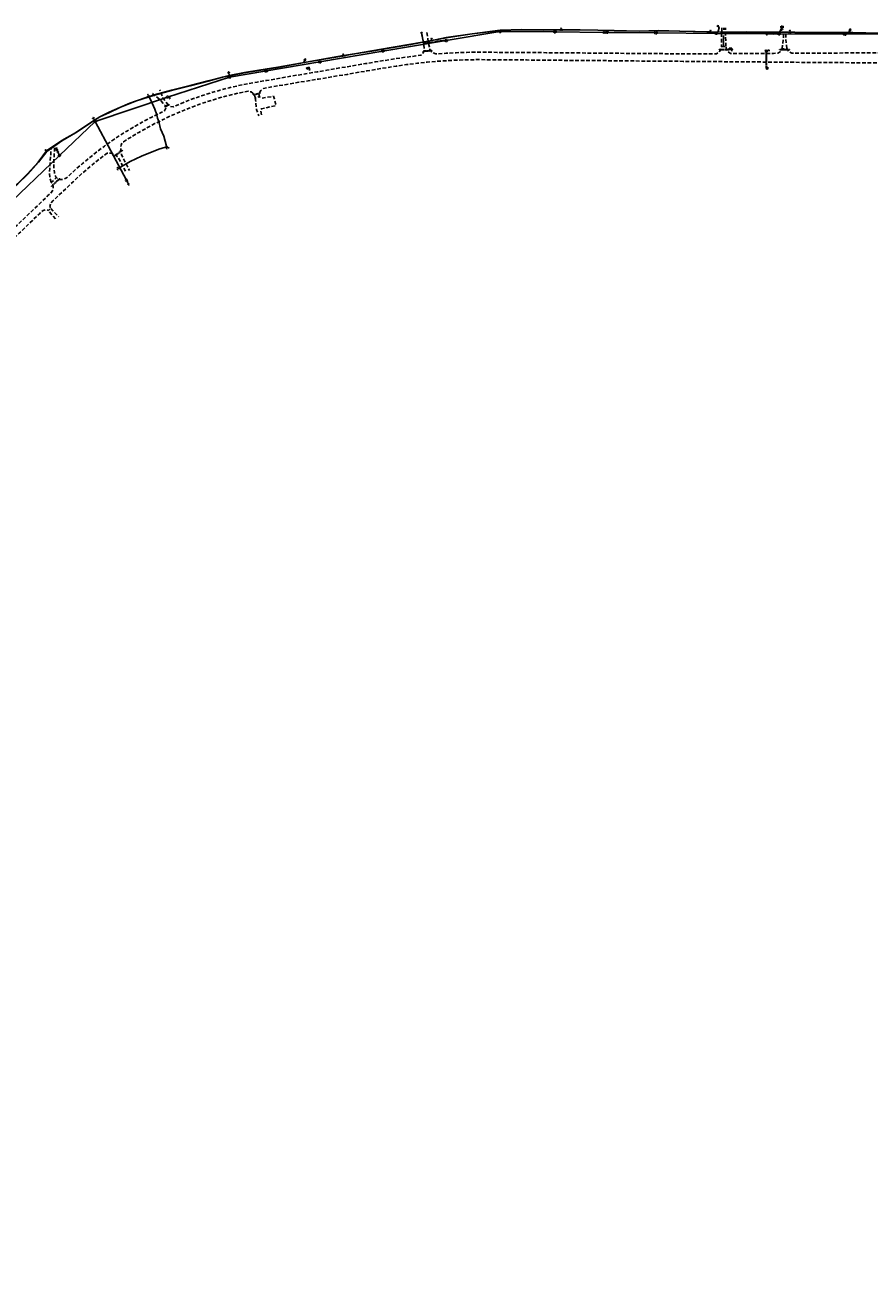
# Model space of a CAD drawing. Extents: x 137717 to 192422, y 75168 to 96003.
# Tile 27 of 36: x 173662 to 178253, y 86009 to 92784. Entities that reach past the tile are written whole.
import ezdxf
from ezdxf.enums import TextEntityAlignment as Align

# ---------------------------------------------------------------- set-up
doc = ezdxf.new("R2010")
doc.units = 0
doc.header["$LTSCALE"] = 80
doc.header["$MEASUREMENT"] = 0
for name, pattern in [('CENTER2', [1.125, 0.75, -0.125, 0.125, -0.125]), ('D05', [0.075, 0.05, -0.025]), ('DASHED2', [0.375, 0.25, -0.125]), ('HIDDEN', [0.375, 0.25, -0.125])]:
    doc.linetypes.add(name, pattern=pattern)
for name, color, linetype in [('ELUDC', 2, 'D05'), ('ELUEO', 1, 'OE'), ('ELUEU', 1, 'ELEC-UG'), ('ELUTU', 131, 'TELE-UG'), ('ELUTU-FO', 30, 'FO'), ('ELYSP', 3, 'HIDDEN'), ('ELYSU', 1, 'DASHED2'), ('ELYSU-TOP', 53, 'CENTER2'), ('ESFS', 1, 'Continuous'), ('ESMask', 155, 'Continuous'), ('ESU-ANCHOR', 1, 'Continuous'), ('ESUD', 1, 'Continuous'), ('ESUE', 1, 'Continuous'), ('ESUT', 131, 'Continuous'), ('junk', 101, 'Continuous')]:
    doc.layers.add(name, color=color, linetype=linetype)
doc.styles.add('L60', font='romansm.shx', dxfattribs={"height": 3})
doc.styles.add('L80', font='simplex', dxfattribs={"height": 8})
doc.styles.add('romansm', font='romansm.shx')
doc.styles.get("Standard").update_dxf_attribs({"font": 'romans.shx'})
doc.linetypes.add('ELEC-UG', pattern='A,0.3,-0.08,0.02,-0.08,0.02,-0.08,0.02,-0.08,0.3,-0.08,["UE",Standard,S=0.08,R=0,X=-0.07,Y=-0.04],-0.08', length=1.14)
doc.linetypes.add('FO', pattern='A,0.3,-0.08,0.02,-0.08,0.02,-0.08,0.02,-0.08,0.3,-0.08,["FO",Standard,S=0.08,R=0,X=-0.07,Y=-0.04],-0.08', length=1.14)
doc.linetypes.add('OE', pattern='A,0.25,-0.07,0.07,-0.07,0.07,-0.07,0.07,-0.07,0.25,-0.15,["OE",romansm,S=0.1,R=0,X=-0.1,Y=-0.04],-0.15', length=1.29)
doc.linetypes.add('TELE-UG', pattern='A,0.3,-0.08,0.02,-0.08,0.02,-0.08,0.02,-0.08,0.3,-0.08,["UT",Standard,S=0.08,R=0,X=-0.07,Y=-0.04],-0.08', length=1.14)

# ---------------------------------------------------------------- blocks, each defined once
blk = doc.blocks.new('esuanchor')
for start, end in [(155, 205), (90, 115), (245, 270)]:
    blk.add_arc((0, 0), 0.0492, start, end)
blk = doc.blocks.new('emarker')
at = {"layer": 'ESMask'}
blk.add_hatch(color=256, dxfattribs=at).paths.add_polyline_path([(0.015, 0.089), (0.058, 0.069), (0.105, 0.17), (0.062, 0.19)])
at = {"linetype": 'Continuous'}
for p, q in [((0, 0), (0.037, 0.079)), ((0.062, 0.19), (0.015, 0.089)), ((0.015, 0.089), (0.058, 0.069)), ((0.058, 0.069), (0.105, 0.17)), ((0.062, 0.19), (0.105, 0.17))]:
    blk.add_line(p, q, dxfattribs=at)
blk = doc.blocks.new('esumeter')
at = {"layer": 'ESMask'}
h = blk.add_hatch(color=256, dxfattribs=at)
edge = h.paths.add_edge_path()
edge.add_arc((0, 0), 0.0366, 0, 360)
for p, q in [((0, 0.076), (0, 0.063)), ((0, 0.052), (0, 0.037)), ((0.001, -0.037), (0.001, -0.054)), ((0.001, -0.064), (0.001, -0.076))]:
    blk.add_line(p, q)
for start, end in [(148.41311, 199.51244), (60.47569, 123.60393), (331.74897, 25.6453), (236.19363, 300.22862)]:
    blk.add_arc((0, 0), 0.0366, start, end)
blk = doc.blocks.new('check me')
at = {"layer": 'ESMask', "ltscale": 0.5}
h = blk.add_hatch(color=256, dxfattribs=at)
edge = h.paths.add_edge_path()
edge.add_arc((0, 0), 0.05, 0, 360)
at = {"color": 20, "ltscale": 0.5}
blk.add_circle((0, 0), 0.05, dxfattribs=at)
blk.add_text('?', height=0.07, dxfattribs=at).set_placement((0, 0), align=Align.MIDDLE_CENTER)
blk = doc.blocks.new('esudfi')
for p, q in [((-0.025, 0.012), (-0.012, 0.025)), ((-0.012, -0.012), (0.012, 0.012)), ((0.001, 0.038), (0.013, 0.051)), ((0.024, 0.024), (0.037, 0.037)), ((0.038, 0.001), (0.051, 0.014)), ((-0.051, -0.014), (-0.037, 0)), ((-0.037, -0.037), (-0.024, -0.024)), ((-0.013, -0.051), (0, -0.037)), ((0.013, -0.024), (0.025, -0.012))]:
    blk.add_line(p, q)
for radius, start, end in [(0.0787, 110, 160), (0.0525, 152.80552, 297.89031), (0.0525, 332.80552, 117.89031), (0.0787, 20, 70), (0.0787, 200, 250), (0.0787, 290, 340)]:
    blk.add_arc((0, 0), radius, start, end)
at = {"layer": 'ESMask', "const_width": 0.0787}
blk.add_lwpolyline([(-0.039, 0, 1), (0.039, 0, 1)], format="xyb", close=True, dxfattribs=at)
at = {"layer": 'ESMask', "color": 155}
blk.add_solid([(0.091, -0.018), (0.091, 0.096), (0.193, -0.018), (0.193, 0.096)], dxfattribs=at)
at = {"style": 'L80'}
blk.add_text('FI', height=0.08, dxfattribs=at).set_placement((0.108, -0.001))
blk = doc.blocks.new('locate-arrow')
at = {"ltscale": 0.5}
for q in [(0, 0.05), (0.05, 0), (0, -0.05)]:
    blk.add_line((-0.05, 0), q, dxfattribs=at)
blk = doc.blocks.new('esupole')
for p, q in [((-0.049, 0), (-0.098, 0)), ((-0.049, 0.049), (-0.017, 0.049)), ((-0.049, 0.017), (-0.049, 0.049)), ((0.017, 0.049), (0.049, 0.049)), ((0.049, 0.049), (0.049, 0.017)), ((0.098, 0), (0.049, 0)), ((-0.049, -0.049), (-0.049, -0.017)), ((-0.017, -0.049), (-0.049, -0.049)), ((0.049, -0.049), (0.017, -0.049)), ((0.049, -0.017), (0.049, -0.049))]:
    blk.add_line(p, q)
at = {"layer": 'ESMask'}
blk.add_solid([(-0.049, -0.049), (-0.049, 0.049), (0.049, -0.049), (0.049, 0.049)], dxfattribs=at)
blk = doc.blocks.new('esimpost')
blk.add_line((0, 0.35), (0, 0))
for points in [[(-0.28, 0.21), (-0.28, 0.35)], [(0, 0.35), (-0.28, 0.35)], [(0, 0.21), (-0.28, 0.21)]]:
    blk.add_lwpolyline(points)
at = {"layer": 'ESMask'}
for points in [[(-0.28, 0.21), (-0.28, 0.35), (0, 0.21), (0, 0.35)], [(0.01, -0.01), (0.01, 0.37), (0.1, -0.01), (0.1, 0.37)]]:
    blk.add_solid(points, dxfattribs=at)
at = {"style": 'L60'}
blk.add_attdef('M.P.', text='', height=0.06, dxfattribs=at).set_placement((-0.14, 0.29), align=Align.MIDDLE)
blk.add_attdef('STATION', text='', height=0.06, rotation=90, dxfattribs=at).set_placement((0.06, 0.18), align=Align.MIDDLE_CENTER)
blk = doc.blocks.new('esutped')
for points in [[(-0.032, 0.044), (0, 0.1), (0.032, 0.044)], [(-0.032, -0.05), (-0.087, -0.05), (-0.058, -0.001)], [(0.058, -0.001), (0.087, -0.05), (0.032, -0.05)]]:
    blk.add_lwpolyline(points)
at = {"layer": 'ESMask'}
blk.add_solid([(-0.087, -0.05), (0, 0.1), (0.087, -0.05)], dxfattribs=at)
at = {"style": 'L60'}
blk.add_text('T', height=0.0528, dxfattribs=at).set_placement((0, 0), align=Align.MIDDLE)

msp = doc.modelspace()

# ---------------------------------------------------------------- linework, layer by layer
at = {"layer": 'ELUDC'}
for p, q in [((175874.8, 92645.4), (175827, 92641.7)), ((175827, 92641.7), (175827.1, 92639.8)), ((175875, 92643.4), (175827.1, 92639.8)), ((175875, 92643.4), (175874.8, 92645.4)), ((177489.4, 92650.8), (177438.2, 92650.7)), ((177438.2, 92648.7), (177438.2, 92650.7)), ((177489.4, 92648.8), (177438.2, 92648.7)), ((177489.4, 92650.8), (177489.4, 92648.8)), ((177692.1, 92550.7), (177692.3, 92641.7)), ((177692.3, 92641.7), (177695.3, 92641.7)), ((177695.1, 92550.7), (177695.3, 92641.7)), ((177819.5, 92650.4), (177766.4, 92650.8)), ((177766.4, 92648.8), (177766.4, 92650.8)), ((177819.5, 92648.4), (177766.4, 92648.8)), ((177819.5, 92648.4), (177819.5, 92650.4)), ((177692.1, 92550.7), (177695.1, 92550.7)), ((174903.5, 92405.4), (174940, 92412.1)), ((174903.9, 92403.5), (174940.3, 92410.2)), ((174940.3, 92410.2), (174940, 92412.1)), ((174446.1, 92351.3), (174423.2, 92340.9)), ((174446.9, 92349.4), (174424, 92339.1)), ((174446.9, 92349.4), (174446.1, 92351.3)), ((174903.5, 92405.4), (174903.9, 92403.5)), ((174423.2, 92340.9), (174424, 92339.1)), ((174148.8, 92072.7), (174192.8, 92103.2)), ((174148.8, 92072.7), (174149.9, 92071.1)), ((174149.9, 92071.1), (174194, 92101.6)), ((174194, 92101.6), (174192.8, 92103.2)), ((173850.7, 91949.6), (173806.3, 91907.5)), ((173852.1, 91948.1), (173807.7, 91906)), ((173850.7, 91949.6), (173852.1, 91948.1)), ((173807.7, 91906), (173806.3, 91907.5))]:
    msp.add_line(p, q, dxfattribs=at)
at = {"layer": 'ELUEO'}
for p, q in [((177762.3, 92735.6), (177779.7, 92773.3)), ((173850.1, 92073.6), (173833.5, 92109.1)), ((174215.2, 91939.5), (174225.5, 91917.9))]:
    msp.add_line(p, q, dxfattribs=at)
at = {"layer": 'ELUEO', "flags": 128}
for points in [[(162290, 82428.9), (162543.8, 82538.9), (162852.1, 82672.5), (163106.2, 82795.3), (163394.7, 82936.2), (163669.4, 83072.7), (163904.1, 83183.9), (164122.6, 83290.7), (164382.5, 83416.6), (164686.7, 83564.1), (165032.7, 83732.4), (165225.1, 83826.5), (165528.6, 83988.3), (165934.9, 84273.9), (166122.8, 84372.9), (166520.9, 84581), (167083.3, 85066.6), (167341.9, 85311.7), (167537.7, 85497.6), (167759.4, 85707.3), (167982.4, 85919.1), (168109.5, 86039.3), (168226.2, 86150.2), (168471.5, 86382.9), (168702.6, 86603.9), (168933.6, 86822.9), (169150.6, 87027.8), (169446.9, 87310.9), (169587.4, 87449.4), (169741.6, 87588.4), (169952.1, 87787.6), (170369.8, 88258.7), (170586.6, 88466.3), (170804.1, 88674.1), (171043.8, 88903.2), (171216.1, 89109.8), (171388.9, 89316.7), (171551.1, 89620.9), (171745.8, 89987.8), (171938.3, 90249.6), (172132.5, 90435.4), (172358.2, 90650.3), (172583.2, 90865.1), (172822.3, 91092.9), (173061.4, 91320.3), (173298.7, 91550), (173546.8, 91783.7), (173850.1, 92073.6), (174045, 92259.1), (174437.8, 92391.6), (174775.4, 92500.3), (175265.5, 92582.8), (175609.2, 92642), (175953.5, 92698.6), (176245.3, 92748.1), (176545, 92746.4), (176812.8, 92743.4), (176819.9, 92743.7), (176827.1, 92743.7), (177093.4, 92740.8), (177422, 92738.2), (177762.3, 92735.6), (178120.5, 92733.5), (178414.7, 92736.5), (178695.9, 92729.2), (178981.4, 92725), (179337, 92723.3), (179570.9, 92721.4), (179806.3, 92718.9), (180019.9, 92717.3), (180249, 92714.7), (180428.5, 92713.8), (180771.8, 92711.1), (181133.6, 92707.3), (181466.7, 92704.6), (181741.7, 92701.8), (182068.2, 92698.9), (182407.3, 92696.3), (182733.6, 92687.1), (183080.2, 92632.6), (183372.6, 92568.7), (183568.6, 92525.1), (183866.6, 92460.5), (184159, 92395.5), (184449.4, 92330.8), (184743.3, 92266.4), (184830.6, 92246.7), (184905.3, 92230.2), (184977.7, 92215.9), (185075.8, 92194.2), (185368.1, 92176.9), (185698, 92180.9), (186029.6, 92219.5), (186360.2, 92272.6), (186692, 92326.6), (186787.5, 92330.5), (187022.9, 92381.8), (187356.7, 92436.5), (187673.5, 92487.9), (188008.9, 92605.5), (188339.6, 92662.5), (188679.9, 92687.7), (188977.1, 92666)], [(174215.2, 91939.5), (174045, 92259.1)]]:
    msp.add_lwpolyline(points, dxfattribs=at)
at = {"layer": 'ELUEU', "flags": 128}
for points in [[(177422, 92738.2), (177423.4, 92739.8), (177430.1, 92744), (177431.7, 92749.7), (177437.8, 92767.7), (177431.9, 92777.2)], [(175819, 92739.5), (175826.1, 92705.5), (175829.8, 92684.7), (175841.8, 92685.8), (175864.1, 92689.8), (175884.4, 92689.2), (175906.5, 92695.7), (175950.7, 92701.3), (175953.5, 92698.6)], [(177696.2, 92733.4), (177694.6, 92735.2), (177730.3, 92734.6), (177759.8, 92735.6), (177762.3, 92735.6)]]:
    msp.add_lwpolyline(points, dxfattribs=at)
at = {"layer": 'ELUTU', "flags": 128}
for points in [[(157849.2, 81348.3), (157855.8, 81337.7), (157870.3, 81331.8), (157900.3, 81339.1), (157929.8, 81347.4), (157954.7, 81346.9), (157988.2, 81349.7), (157988.5, 81354.4), (157991.8, 81350.1), (158023.6, 81353.6), (158075.6, 81358.1), (158144.9, 81367.3), (158261.2, 81392), (158318.2, 81404.1), (158416.7, 81426.2), (158499.9, 81443.9), (158507, 81445.3), (158507.4, 81450.3), (158508, 81445.4), (158555.2, 81454.5), (158593.3, 81465.8), (158683.2, 81487.7), (158773.3, 81511), (158844.5, 81531.1), (158947.6, 81556.6), (159042.8, 81579.5), (159117.2, 81599.7), (159160.9, 81609.7), (159227.8, 81624), (159228, 81627.2), (159229.3, 81624.3), (159377.5, 81654.4), (159476.1, 81676.4), (159664, 81718.4), (159735.4, 81736), (159822.3, 81757.1), (159872.3, 81770.7), (159876.1, 81768.9), (159877.6, 81768.9), (160050.2, 81805), (160141.2, 81826.4), (160223.5, 81841.7), (160336.8, 81865.9), (160470, 81895.8), (160582.9, 81918.8), (160677.2, 81938.8), (160738.2, 81952.6), (160777.6, 81962.2), (160896.1, 81987.2), (160935, 81995.6), (161005.9, 82011.4), (161250.2, 82065.9), (161355.6, 82095), (161442.1, 82120.7), (161526.5, 82145.8), (161639.5, 82181.6), (161720.5, 82205.3), (161786, 82230.7), (161871.7, 82266.6), (161992, 82317.4), (162051.6, 82344.6), (162093.8, 82361.6), (162168.2, 82396.8), (162218.9, 82421.3), (162282, 82449.1), (162344.6, 82471.8), (162409.9, 82498), (162497.3, 82528.9), (162617.6, 82574.4), (162779.8, 82654.2), (162845, 82681.6), (163017.6, 82766.6), (163099.3, 82806.5), (163181.5, 82845.2), (163275.3, 82890.2), (163356.9, 82929), (163418.5, 82958.8), (163465.3, 82979.9), (163464.8, 82982.1), (163466.5, 82980.5), (163468.2, 82981.2), (163546.1, 83021.9), (163597.1, 83047.7), (163664.6, 83080), (163733.3, 83107), (163732.4, 83110.6), (163735.2, 83108.2), (163785.3, 83138.8), (163895.8, 83198), (163982.1, 83240), (164092.6, 83292.5), (164124.1, 83309.6), (164277.5, 83375), (164376.3, 83431.4), (164515.3, 83499.1), (164568.8, 83526.1), (164678.9, 83578.6), (164841.4, 83652.8), (164917.5, 83689.7), (164917.2, 83691.3), (164918.1, 83690), (165069.2, 83757.2), (165175, 83812.9), (165235.8, 83848.7), (165235.4, 83842), (165303.7, 83882.6), (165359.2, 83905.1), (165403.8, 83928.8), (165477.3, 83973.4), (165516.4, 83996.8), (165606.5, 84081.7), (165654.7, 84108.7), (165699.9, 84140.6), (165734.6, 84162.2), (165733.7, 84166), (165736.3, 84163.4), (165814.1, 84223.1), (165941.8, 84297.6), (165941.7, 84298.7), (165942.3, 84297.9), (165954.5, 84305), (166008, 84327.4), (166115.1, 84382), (166114.9, 84382.8), (166115.9, 84382.4), (166118.6, 84383.7), (166262, 84466.5), (166310.9, 84496.4), (166337.6, 84505.9), (166419.4, 84553.6), (166485, 84590.9), (166509.1, 84607.2), (166508.9, 84610.1), (166511, 84608.5), (166580.8, 84656.1), (166646.6, 84715.4), (166702.2, 84789.7), (166768.9, 84860.4), (166827.6, 84917), (166827.7, 84917.1), (166888.6, 84957.1), (166942.8, 84992.2), (166984.6, 85023.6), (167075.6, 85078.2), (167156.8, 85146.6), (167161.4, 85151.2), (167160.8, 85152.5), (167162.2, 85152), (167210.7, 85200.9), (167304.3, 85285.8), (167397.6, 85377.8), (167442.8, 85421), (167525.6, 85509.5), (167642.5, 85628.8), (167691.8, 85674.1), (167724.8, 85707.3), (167723.2, 85709.6), (167725.6, 85708), (167747.9, 85730.5), (167830.9, 85807.6), (167892, 85865.2), (167955.9, 85927.9), (168028.6, 85992.6), (168136.5, 86079.7), (168138.4, 86081.5), (168136.3, 86085), (168139.9, 86082.9), (168180, 86120.8), (168226.7, 86149.4), (168256.2, 86175.7), (168255.3, 86177.7), (168257.2, 86176.6), (168302.8, 86217.3), (168386.5, 86298.1), (168472.2, 86382.1), (168521.7, 86434.2), (168559.3, 86476.8), (168561.8, 86479), (168593.7, 86507.5), (168617.7, 86531.4), (168629.5, 86543.4), (168646.8, 86558.5), (168653.4, 86564.2), (168695.4, 86607.7), (168797.9, 86708.7), (168927.1, 86831.8), (169022.9, 86921.4), (169107.5, 87002.6), (169107, 87003.5), (169107.8, 87002.9), (169142.4, 87036.2), (169438.4, 87314.8), (169529.3, 87396.7), (169556.9, 87422.9), (169555.8, 87429.3), (169560.8, 87426.4), (169661.4, 87521.1), (169732, 87599.3), (169764.8, 87626), (169783.4, 87641.4), (169888, 87745.7), (169940.3, 87800.6), (170013.3, 87866.9), (170090.1, 87958.7), (170162.8, 88046.6), (170261.7, 88150.6), (170259.7, 88154.3), (170263.3, 88152.3), (170290.6, 88181.1), (170359.4, 88269.5), (170478.5, 88386.1), (170540, 88443.3), (170620.9, 88520.5), (170705.6, 88601.3), (170793.8, 88685.3), (170854, 88742.9), (170944.9, 88831.8), (171029.8, 88919.2), (171159.2, 89063.5), (171279.2, 89202.6), (171337.5, 89267.3), (171428.7, 89411.4), (171463.3, 89474.3), (171479.9, 89507.7), (171499.4, 89551), (171528.2, 89606.1), (171552.9, 89652.7), (171579.4, 89712.7), (171605.2, 89766.4), (171641.9, 89824.7), (171669.8, 89871.2), (171682.9, 89900.3), (171710, 89961.6), (171725.4, 90000.6), (171755.5, 90056.3), (171798.5, 90111.3), (171825.5, 90158.4), (171859.5, 90205.5), (171876.9, 90233.4), (171918.1, 90278.7), (171937.7, 90311.8), (171972.8, 90352.2), (172001.8, 90378.3), (172032.8, 90407.1), (172073.9, 90437.8), (172115.9, 90467.3), (172204.3, 90529.2), (172233, 90551.3), (172287.4, 90598.8), (172321.5, 90633.3), (172318.2, 90638.7), (172323.4, 90635.2), (172350.2, 90662.4), (172409.5, 90716.7), (172496.5, 90799), (172539.4, 90840), (172605, 90903.7), (172665.7, 90959.2), (172663.9, 90965.9), (172670.5, 90963.7), (172726.2, 91017.7), (172772.9, 91060.7), (172857.2, 91140.2), (172856.1, 91142.6), (172858.4, 91141.3), (172916.5, 91197.9), (172962.9, 91240.6), (173018.2, 91296.9), (173082.2, 91356.8), (173167.3, 91434.6), (173204.9, 91478.8), (173246.4, 91522.7), (173293.6, 91569.9), (173291.9, 91573.2), (173294.8, 91571.3), (173312.3, 91592.3), (173349, 91635.3), (173391.6, 91697.2), (173474.7, 91783), (173532, 91842.9), (173568.8, 91876.5), (173622.7, 91920.5), (173676.9, 91974), (173734.9, 92038.2), (173778.9, 92099.5), (173863, 92154.9), (173937.1, 92198.2), (173988.8, 92232.1), (174040.7, 92266.9), (174068.9, 92285.1), (174121.3, 92309.3), (174177.9, 92335.3), (174232.1, 92358.7), (174264, 92370), (174332.9, 92393), (174333.7, 92398.9), (174334.5, 92393.5), (174365.9, 92404), (174459.4, 92428.6), (174560, 92454), (174658, 92480), (174736.7, 92500.9), (174773.7, 92509.1), (174857, 92525.4), (174934.5, 92537.7), (175037.8, 92554.5), (175192.3, 92582.2), (175363.2, 92612.2), (175394.4, 92617.2), (175394.5, 92618.6), (175394.7, 92617.3), (175455.1, 92627), (175548.7, 92642.6), (175653.2, 92661), (175760.9, 92678.7), (175855.2, 92696), (175873, 92699.6), (175873.5, 92703.2), (175874.2, 92699.8), (175893.9, 92703.8), (175952.2, 92714.8), (176094.4, 92736.1), (176245.8, 92755.1), (176363.6, 92758.3), (176483.8, 92757.2), (176577.7, 92758.2), (176578.1, 92759.3), (176578.6, 92758.2), (176587.5, 92758.3), (176776.9, 92755.8), (176865.7, 92753.2), (177003.1, 92750.3), (177106.2, 92753.1), (177222.7, 92750.4), (177389.8, 92746.5), (177390.2, 92747.4), (177390.3, 92746.5), (177445.5, 92745.3), (177584.6, 92746.3), (177701.2, 92744.7), (177783.6, 92744.9), (177821.5, 92744.3), (177821.8, 92747.2), (177822.6, 92744.3), (177849.1, 92743.8), (177952.1, 92742.1), (178057.6, 92743.6), (178164.6, 92742.4), (178307, 92740), (178355.1, 92738.6), (178358.4, 92744.2), (178359.2, 92738.5), (178398.2, 92737.4), (178457.5, 92736), (178527.3, 92743.9), (178626.9, 92753.7), (178747.1, 92751.3), (178871, 92755.3), (178963.9, 92756.7), (179134, 92751), (179134.4, 92752), (179134.6, 92751), (179151.6, 92750.4), (179279.5, 92736.6), (179340.9, 92735.5), (179341.7, 92736.6), (179342.1, 92735.4), (179399.4, 92734.4), (179583.5, 92732.9), (179731.8, 92731.2), (179821.9, 92729.7), (179823.3, 92730.4), (179824.2, 92729.7), (179836.3, 92729.5), (179973.2, 92727.4), (180103.3, 92728.9), (180230.2, 92730.6), (180232.4, 92726.3), (180235, 92730.7), (180278.2, 92731.3), (180440.7, 92724.5), (180518.7, 92723.9), (180611.1, 92721.5), (180730.2, 92723.5), (180770.7, 92722), (180772.3, 92722.9), (180773.2, 92721.9), (180796.8, 92721.5), (180796.6, 92710.3), (180884.3, 92705.5), (180999.8, 92710), (181058.8, 92709), (181150.8, 92702.7), (181315.7, 92703.2), (181406.7, 92719.1), (181469.8, 92721), (181502.1, 92722.4), (181575.8, 92720.5), (181689, 92715.9), (181758.1, 92716.7), (181875.8, 92713.7), (181969.4, 92715.5), (182016.9, 92706.9), (182041.9, 92710.1), (182045.4, 92714.1), (182044.3, 92710.4), (182064.2, 92713), (182135.1, 92712.8), (182222.9, 92711.4), (182327.3, 92704.1), (182440.9, 92706), (182536.9, 92709.2), (182659.6, 92704.1), (182676.9, 92703.1), (182789.8, 92691), (182846.8, 92685), (182947.9, 92668.8), (183023.8, 92657.4), (183098.4, 92641.9), (183176.3, 92622.1), (183273.9, 92603.3), (183340.2, 92589.3), (183479.4, 92556.2), (183608, 92526.6), (183677.6, 92511.8), (183743.4, 92497.7)], [(174437, 92117), (174432.7, 92124.1), (174418.5, 92178.5), (174399.8, 92218.6), (174390, 92258.3), (174384.1, 92277.4), (174379.9, 92296.1), (174369.6, 92325.8), (174355, 92358), (174339.7, 92389.1), (174333.7, 92398.9)], [(174169.8, 92003.3), (174235.1, 92041.2), (174297.1, 92070.5), (174390.4, 92107.9), (174426.9, 92120.2), (174437, 92117)]]:
    msp.add_lwpolyline(points, dxfattribs=at)
at = {"layer": 'ELUTU-FO', "flags": 128}
msp.add_lwpolyline([(159875.4, 81771.4), (159875, 81767.9), (159877.7, 81767.9), (160050.4, 81804), (160141.4, 81825.4), (160223.7, 81840.7), (160337, 81864.9), (160470.9, 81893), (160583.1, 81917.9), (160677.4, 81937.8), (160738.5, 81951.6), (160777.8, 81961.2), (160896.3, 81986.2), (160935.2, 81994.6), (161006.1, 82010.4), (161250.5, 82064.9), (161355.9, 82094), (161442.4, 82119.8), (161526.8, 82144.8), (161639.8, 82180.6), (161720.9, 82204.4), (161786.4, 82229.8), (161872.1, 82265.7), (161992.4, 82316.5), (162052, 82343.7), (162094.2, 82360.7), (162168.7, 82395.9), (162219.3, 82420.4), (162282.4, 82448.1), (162345, 82470.9), (162410.2, 82497.1), (162497.7, 82527.9), (162618, 82573.5), (162781.8, 82653.4), (162845.4, 82680.7), (163018, 82765.8), (163099.8, 82805.6), (163181.7, 82844), (163275.7, 82889.3), (163357.3, 82928.1), (163418.9, 82957.9), (163468.6, 82980.3), (163546.5, 83021), (163597.6, 83046.8), (163665, 83079), (163733.9, 83106.2), (163785.8, 83137.9), (163896.2, 83197.1), (163982.6, 83239.1), (164093, 83291.6), (164125.5, 83306.5), (164277.9, 83374.1), (164376.8, 83430.6), (164516.5, 83497.2), (164569.2, 83525.2), (164679.4, 83577.7), (164841.8, 83651.9), (164917.8, 83688.8), (165069.6, 83756.3), (165175.5, 83812), (165235.8, 83848.7), (165234, 83839.9), (165304.2, 83881.7), (165359.7, 83904.2), (165404.3, 83927.9), (165477.8, 83972.6), (165516, 83995.7), (165607.1, 84080.9), (165655.2, 84107.9), (165700.5, 84139.7), (165736.1, 84161.9), (165814.6, 84222.3), (165954.9, 84304.1), (166008.5, 84326.5), (166119.1, 84382.9), (166262.5, 84465.6), (166311.4, 84495.4), (166338, 84505), (166419.9, 84552.8), (166485.5, 84590.1), (166513.2, 84608.8), (166581.4, 84655.3), (166647.3, 84714.8), (166703, 84789.1), (166769.6, 84859.7), (166828.1, 84916.2), (166828.1, 84916.2), (166889.1, 84956.3), (166943.3, 84991.4), (166985.2, 85022.8), (167076.2, 85077.4), (167157.5, 85145.8), (167211.4, 85200.2), (167305, 85285), (167398.3, 85377.1), (167443.5, 85420.3), (167526.3, 85508.8), (167643.2, 85628), (167692.5, 85673.3), (167748.6, 85729.8), (167831.6, 85806.9), (167892.7, 85864.5), (167956.6, 85927.1), (168029.2, 85991.8), (168137.2, 86079), (168180.7, 86120), (168227.3, 86148.6), (168303.5, 86216.6), (168387.2, 86297.4), (168472.9, 86381.4), (168522.4, 86433.5), (168564.1, 86477), (168569.3, 86482.3), (168594.4, 86506.8), (168618.5, 86530.7), (168630.2, 86542.7), (168647.5, 86557.8), (168654.1, 86563.5), (168696.1, 86607), (168798.6, 86708), (168927.8, 86831), (169023.6, 86920.7), (169143.1, 87035.5), (169439.1, 87314.1), (169530, 87396), (169662.1, 87520.4), (169732.6, 87598.6), (169784.1, 87640.6), (169888.7, 87745), (169941, 87799.8), (170014, 87866.2), (170090.8, 87958.1), (170163.5, 88045.9), (170291.3, 88180.4), (170360.1, 88268.8), (170479.2, 88385.4), (170540.7, 88442.6), (170621.6, 88519.7), (170706.3, 88600.6), (170794.5, 88684.6), (170854.7, 88742.2), (170945.6, 88831.1), (171030.6, 88918.5), (171159.9, 89062.8), (171280, 89202), (171338.3, 89266.7), (171429.5, 89410.9), (171464.2, 89473.8), (171480.8, 89507.3), (171500.3, 89550.5), (171529.1, 89605.7), (171553.8, 89652.2), (171580.3, 89712.3), (171606, 89765.9), (171642.7, 89824.2), (171670.7, 89870.7), (171683.8, 89899.9), (171710.9, 89961.2), (171726.3, 90000.1), (171756.4, 90055.7), (171799.3, 90110.7), (171826.3, 90157.9), (171860.4, 90204.9), (171877.7, 90232.8), (171919, 90278.1), (171938.6, 90311.2), (171973.5, 90351.5), (172002.5, 90377.5), (172033.4, 90406.3), (172074.5, 90437), (172116.5, 90466.5), (172204.9, 90528.4), (172233.6, 90550.5), (172288.1, 90598.1), (172350.9, 90661.6), (172410.2, 90715.9), (172497.2, 90798.2), (172540.1, 90839.3), (172605.7, 90902.9), (172668.4, 90960.3), (172726.9, 91017), (172773.6, 91059.9), (172858.9, 91140.4), (172917.2, 91197.1), (172963.6, 91239.9), (173018.9, 91296.2), (173082.9, 91356.1), (173168, 91433.9), (173205.6, 91478.2), (173247.1, 91522), (173294.7, 91569.6), (173313, 91591.7), (173349.8, 91634.7), (173392.4, 91696.6), (173475.4, 91782.3), (173532.7, 91842.2), (173569.4, 91875.7), (173623.4, 91919.8), (173677.6, 91973.3), (173735.7, 92037.6), (173781.7, 92096.1), (173863.5, 92154), (173937.6, 92197.4), (173989.3, 92231.3), (174041.2, 92266.1), (174069.4, 92284.2), (174121.7, 92308.3), (174178.3, 92334.4), (174232.5, 92357.7), (174264.3, 92369), (174366.2, 92403), (174459.7, 92427.6), (174560.2, 92453), (174658.2, 92479), (174736.9, 92499.9), (174773.9, 92508.1), (174857.1, 92524.4), (174934.6, 92536.8), (175038, 92553.5), (175192.5, 92581.2), (175363.4, 92611.2), (175455.3, 92626), (175548.9, 92641.6), (175653.4, 92660.1), (175761.1, 92677.7), (175855.4, 92695), (175894.1, 92702.8), (175952.4, 92713.8), (176094.6, 92735.1), (176245.8, 92754.1), (176363.6, 92757.3), (176483.8, 92756.2), (176587.5, 92757.2), (176776.9, 92754.8), (176865.7, 92752.2), (177003.1, 92749.3), (177106.2, 92752.1), (177222.6, 92749.4), (177445.5, 92744.3), (177584.6, 92745.3), (177701.2, 92743.7), (177783.6, 92743.9), (177849, 92742.8), (177952, 92741.1), (178057.6, 92742.6), (178164.5, 92741.4), (178306.9, 92739), (178398.2, 92736.4), (178457.5, 92735), (178527.4, 92742.9), (178626.9, 92752.7), (178747.1, 92750.3), (178871, 92754.3), (178963.9, 92755.7), (179151.5, 92749.4), (179279.4, 92735.6), (179399.3, 92733.4), (179583.5, 92731.9), (179731.8, 92730.2), (179836.3, 92728.5), (179973.2, 92726.4), (180103.3, 92727.9), (180278.2, 92730.3), (180440.7, 92723.5), (180518.7, 92722.9), (180611.1, 92720.5), (180730.2, 92722.5), (180795.8, 92720.6), (180795.6, 92709.3), (180884.3, 92704.5), (180999.8, 92709), (181058.8, 92708), (181150.8, 92701.7), (181315.8, 92702.2), (181406.8, 92718.1), (181502.1, 92721.4), (181575.8, 92719.5), (181689, 92714.9), (181758.1, 92715.7), (181875.8, 92712.7), (181969.4, 92714.5), (182016.9, 92705.9), (182064.3, 92712), (182135.1, 92711.8), (182222.8, 92710.4), (182327.3, 92703.1), (182440.9, 92705), (182536.9, 92708.2), (182676.9, 92702.1), (182789.7, 92690), (182846.7, 92684), (182947.7, 92667.8), (183023.6, 92656.4), (183098.2, 92640.9), (183176, 92621.2), (183273.7, 92602.3), (183340, 92588.3), (183479.2, 92555.2), (183607.8, 92525.6), (183677.4, 92510.8), (183807.7, 92482.8), (183884.4, 92447.9), (183941.8, 92433.7), (184040.3, 92431.7), (184096.9, 92419.9), (184175.3, 92400.8), (184249.9, 92386.3), (184319.9, 92367.4), (184415, 92343.8), (184482.9, 92326.8), (184575.2, 92308.1), (184657.4, 92291.3), (184719.6, 92275.4), (184775.4, 92263.7), (184880.2, 92241.7), (184947, 92227), (185013.2, 92211), (185061.6, 92201.4), (185114.1, 92193.3), (185179.5, 92191.9), (185256.7, 92187.3), (185326, 92183.4), (185387.6, 92181), (185478.3, 92181.3), (185585.2, 92180), (185666.8, 92185), (185713.3, 92188.6), (185725.3, 92190.8), (185728.1, 92199.2)], dxfattribs=at)
at = {"layer": 'ELYSP', "flags": 128}
for points in [[(175820.5, 92735.7), (175830.2, 92680.9), (175833.8, 92644.3), (175826.6, 92628.4), (175814.9, 92618.9), (175787.2, 92615.3), (175730, 92608.4), (175675.7, 92600.2), (175621.3, 92591.4), (175567.1, 92582.6), (175515.1, 92573.8), (175462.7, 92564.7), (175406.3, 92555.3), (175356.7, 92547.1), (175304.4, 92538.3), (175251.2, 92528.7), (175196.4, 92519.6), (175146.1, 92511.4), (175078.3, 92499.4), (175029.2, 92491.1), (174975.8, 92481.9), (174924.4, 92473), (174873.9, 92463.8), (174823.2, 92453.9), (174773.3, 92442.4), (174724.8, 92429.7), (174675.8, 92415.3), (174628.5, 92400.3), (174579.5, 92383.3), (174532.9, 92365.7), (174487.3, 92346.4), (174468.7, 92338.1), (174449.9, 92341.8), (174441.6, 92349), (174426.8, 92343.1), (174429, 92331.9), (174422.1, 92317), (174396.2, 92304.4), (174351.8, 92282.7), (174306, 92258.7), (174262.2, 92234), (174219.3, 92208.5), (174177.7, 92182.4), (174135.3, 92154), (174094.8, 92125.2), (174055.3, 92095.1), (174014.6, 92062.9), (173973.7, 92028.9), (173934.4, 91995), (173897.6, 91960.7), (173889, 91952.4), (173869.6, 91944.1), (173852.8, 91943.2), (173840.4, 91948.5), (173833.8, 91954.5), (173819.3, 91940.6), (173805.9, 91927.9), (173809.4, 91922.2), (173815.8, 91908), (173816.1, 91891.9), (173807, 91874.5), (173787.5, 91856), (173751.1, 91821.3), (173714.2, 91786.1), (173676.2, 91749.9), (173641.4, 91716.7), (173604.6, 91681.6), (173567.6, 91646.1), (173530.9, 91611.2), (173493.5, 91575.5), (173456.9, 91540.3), (173417.9, 91503.4), (173378.1, 91465.3), (173338.5, 91427.8), (173299.5, 91390.3), (173262.7, 91355.3), (173237.8, 91331.6), (173209.3, 91326.1), (173187.4, 91336.5), (173178.6, 91329.5), (173166.9, 91318.8), (173178.8, 91296.5), (173173.6, 91270.4), (173151.1, 91249), (173115.3, 91214.4), (173077.3, 91177.5), (173041.9, 91144), (173005.6, 91109.7), (172969.5, 91075.6), (172934.6, 91042.2), (172899.3, 91008.5), (172863.8, 90974.7), (172828.3, 90940), (172818.5, 90930.6), (172790.8, 90925.6), (172766.6, 90940.1), (172756.4, 90931.9), (172746.6, 90923.1), (172758.7, 90901.9), (172746.3, 90862), (172718, 90834.9), (172679.7, 90798.7), (172641, 90761.8), (172603.6, 90726.4), (172564.9, 90689.6), (172528.3, 90654.5), (172491.6, 90619.4), (172454.2, 90584), (172417.8, 90549), (172380.5, 90513.4), (172341.5, 90476.5), (172304.2, 90440), (172267.8, 90403.9), (172232.7, 90367.1), (172197.6, 90329), (172163.6, 90290.9), (172130.3, 90252.9), (172096.9, 90213), (172065.7, 90173.9), (172034.3, 90133.8), (172001.7, 90089.9), (171972.7, 90049.6), (171943.2, 90006.8), (171912.7, 89961.5), (171884.8, 89918.1), (171858.2, 89875), (171832.2, 89831.6), (171805.9, 89785.1), (171781.6, 89740.7), (171757.8, 89694.1), (171734.4, 89649.3), (171722.7, 89626.8), (171699.2, 89613), (171673.7, 89615.7), (171667, 89604.4), (171659.9, 89588.6), (171659.9, 89588.6), (171676.5, 89570.7), (171677.8, 89540), (171663.8, 89512.7), (171640.1, 89467.3), (171618.1, 89425.3), (171594.1, 89380.4), (171567.8, 89336.2), (171542, 89295.7), (171510.4, 89252.4), (171479.5, 89211.5), (171446.5, 89170.2), (171413.5, 89129.8), (171381, 89091.9), (171347.3, 89053.9), (171313.4, 89018), (171277.4, 88983), (171240.2, 88947.1), (171203.7, 88912.3), (171167.3, 88878.4), (171131.3, 88844.1), (171095.3, 88809.5), (171058.8, 88774.7), (171020.9, 88738.9), (170984.6, 88704.7), (170949.6, 88670.7), (170912.2, 88636.2), (170875.1, 88600.9), (170839.2, 88566.9), (170802.8, 88532.4), (170766.2, 88498.1), (170729.1, 88463), (170692.3, 88428.4), (170655.5, 88393.6), (170620, 88360), (170584.1, 88326.2), (170548.7, 88292.7), (170512.9, 88258.7), (170474, 88221.9), (170436.7, 88186.5), (170400.4, 88151.9), (170363.2, 88116.7), (170323.8, 88079.5), (170287.5, 88045.4), (170250, 88009.8), (170212.7, 87974.5), (170175.6, 87939.4), (170137.8, 87903.6), (170100.6, 87868.7), (170067.1, 87835.1), (170026.5, 87798), (169989.8, 87763.3), (169952.1, 87727.9), (169912.8, 87690.7), (169875.6, 87655.6), (169867.5, 87647.9), (169844.9, 87641.4), (169824.2, 87645.6), (169814.4, 87652.4), (169805.4, 87643.7), (169795.8, 87635.7), (169801.1, 87628.2), (169807.4, 87609.7), (169800.4, 87583.9), (169764.5, 87549.7), (169726.8, 87514.3), (169690.5, 87479.8), (169651.1, 87442.7), (169614.5, 87408.2), (169576, 87371.8), (169538.8, 87336.6), (169501.6, 87301.2), (169464.1, 87265.6), (169426.8, 87230.4), (169390.9, 87196.6), (169353.5, 87161.2), (169319.6, 87129.1), (169284.4, 87095.8), (169249.7, 87062.9), (169214.7, 87030.1), (169181, 86998.3), (169146, 86965), (169111.6, 86932.5), (169077.1, 86899.8), (169043, 86866.9), (169008.2, 86834.3), (168974, 86801.9), (168939.3, 86769.4), (168906.1, 86737.8), (168871.9, 86705.5), (168838.1, 86673.7), (168803.3, 86640.6), (168768.4, 86607.7), (168734.5, 86575.7), (168700.6, 86543.4), (168667.6, 86512.1), (168633.9, 86480.3), (168599.8, 86447.9), (168566, 86416), (168532.4, 86384.2), (168500.1, 86353.6), (168465.7, 86321.4), (168430.8, 86288.2), (168397, 86256.3), (168362.6, 86223.7), (168329.2, 86191.9), (168294.9, 86159.7), (168262.4, 86128.9), (168236.1, 86123.7), (168217.7, 86131.5), (168200.7, 86150.2), (168201.9, 86160.4), (168206.5, 86169.1), (168212, 86175.5)], [(175847.5, 92742.1), (175856.7, 92685.6), (175864.9, 92649.8), (175874.7, 92636), (175896.8, 92626.4), (175952.5, 92629.7), (176007.6, 92633), (176062.7, 92634.9), (176122.3, 92635.7), (176176.6, 92635.7), (176229.7, 92635), (176280.6, 92634.7), (176335.7, 92634.5), (176389.8, 92633.8), (176445.7, 92633.5), (176499.1, 92633.2), (176553.9, 92632.7), (176607.3, 92632.3), (176658.8, 92631.8), (176712.5, 92631.4), (176766.7, 92630.8), (176821.5, 92630.4), (176873.1, 92630.2), (176929.7, 92629.5), (176979.5, 92629.1), (177031.4, 92628.6), (177088.3, 92628.1), (177140.4, 92627.8), (177184, 92627.6), (177241, 92626.9), (177300, 92626.7), (177353.5, 92627), (177409.6, 92627), (177422.1, 92627.4), (177435.2, 92634.7), (177447.3, 92648.2), (177449.6, 92665.6), (177461.3, 92667), (177474.7, 92667.5), (177477.3, 92650.8), (177487, 92636.9), (177499.9, 92628), (177514.1, 92628), (177570.7, 92628.2), (177624.1, 92628.7), (177676.1, 92629.1), (177732, 92629.6), (177756.9, 92629.7), (177768.9, 92637.8), (177777.8, 92654.1), (177790.4, 92654.6), (177807.7, 92654.1), (177817.2, 92638.7), (177833.1, 92630.1), (177897.3, 92629.9), (177952.4, 92630.4), (178010.4, 92630.8), (178065.5, 92631.3), (178120, 92631.5), (178175, 92632.3), (178227, 92632.4), (178281.1, 92632.9), (178335, 92633.4), (178389.2, 92633.8), (178406.2, 92639.4), (178419.4, 92653.1), (178427.7, 92673.1), (178438.5, 92673.2), (178451.4, 92674.9), (178455.5, 92658.8), (178467.9, 92641.5), (178483.2, 92635), (178547, 92634.8), (178598.6, 92634.7), (178653, 92634.3), (178709.4, 92633.8), (178753.6, 92633.5), (178801.2, 92633.2), (178853.4, 92632.7), (178903.1, 92632), (178956.8, 92631.3), (179008, 92631.4), (179062.7, 92630.5), (179115, 92630.2), (179169.1, 92629.8), (179222.7, 92629.2), (179273.6, 92628.9), (179326.9, 92628.7), (179356.8, 92628.7), (179368.3, 92636.3), (179374.7, 92648.8), (179386.2, 92649.3), (179399.9, 92649.5), (179402.9, 92638.3), (179415.4, 92628), (179431.1, 92627.1), (179482.6, 92626.9), (179533.4, 92626.2), (179586.7, 92626), (179637.4, 92625.4), (179699, 92625.3), (179713.9, 92631.6), (179726.8, 92645.8), (179730.7, 92663.5), (179742.6, 92663.9), (179755.9, 92663.5), (179759, 92648.8), (179767.8, 92634.7), (179785, 92623.8), (179848.4, 92622), (179895, 92620.8), (179907.6, 92628.2), (179911.5, 92640.8), (179922.7, 92640.8), (179939.2, 92641), (179942.7, 92628), (179954.4, 92619.2), (180001.7, 92618.2), (180049.5, 92616.8), (180099.8, 92615.6), (180159.4, 92614.4), (180166.1, 92619.9), (180172.8, 92632.6), (180187, 92633.3), (180205, 92632), (180208.4, 92621.5), (180222.1, 92612.3), (180262.3, 92611), (180313.1, 92610.1), (180346.6, 92609.6), (180358.9, 92617.7), (180364.4, 92630.6), (180375.7, 92629.6), (180392.3, 92630.4), (180395.4, 92619), (180410.9, 92608.6), (180428.5, 92607.9), (180441.6, 92615.1), (180452.1, 92627.4), (180456.4, 92646.5), (180473.5, 92646.4), (180493.6, 92645), (180496.9, 92628.9), (180505, 92616.3), (180518.9, 92604.8), (180573.8, 92603), (180628.1, 92601.7), (180686.4, 92600.1), (180701.3, 92606.2), (180716.3, 92619.4), (180722.3, 92639.3), (180738.5, 92639.1), (180756.7, 92639.5), (180758.4, 92621.6), (180764.9, 92611), (180786.4, 92597.5), (180843, 92595.7), (180898, 92595.4), (180948.1, 92595.1), (180967.4, 92594.6), (180984.3, 92606), (180989.8, 92615.7), (181015.6, 92615.9), (181018.9, 92606.5), (181034, 92593.6), (181047.9, 92593.8), (181097.6, 92593.6), (181146.9, 92593.1), (181198.7, 92592.8), (181248.9, 92592.5), (181283.8, 92592.2), (181302.6, 92603.3), (181305.8, 92618.1), (181337.4, 92617), (181339.3, 92602.3), (181354.3, 92591.3), (181407.1, 92591.2), (181457.1, 92590.7), (181507.9, 92589.8), (181526.4, 92590), (181546.2, 92599), (181559.2, 92616), (181563.9, 92633.2), (181590.6, 92631.9), (181591.3, 92618.8), (181600.6, 92603.4), (181620.4, 92589.2), (181656.7, 92588.8), (181709.5, 92588.2), (181760, 92587.9), (181813, 92587.7), (181863, 92587.3), (181916.3, 92586.5), (181954.8, 92586.3), (181979.7, 92600.1), (181986.6, 92616.1), (181987.3, 92626.7), (182001.6, 92627.8), (182017.1, 92628), (182020.3, 92612.4), (182030.6, 92596.4), (182051.3, 92585.6), (182064.9, 92585.5), (182112.8, 92585.1), (182160.6, 92585.7), (182211.1, 92586.2), (182261.4, 92586.5), (182310.5, 92586.3), (182358.1, 92586.3), (182406.9, 92586.6), (182457.7, 92586.6), (182506.5, 92586.7), (182521.1, 92598.1), (182524.9, 92610.3), (182548.5, 92609.7), (182551.7, 92597.4), (182567.3, 92585.7), (182618.7, 92582.8), (182670.2, 92579.9), (182721.5, 92576.3), (182735.2, 92575.2), (182747.5, 92585), (182754.9, 92598.9), (182772.2, 92596), (182773.7, 92582.8), (182785.1, 92570), (182825.9, 92564.9), (182876.8, 92557.9), (182929.4, 92549.8), (182982.2, 92540.5), (183032.9, 92531.3), (183083.3, 92521.1), (183131.7, 92510.7), (183180.7, 92500), (183229.1, 92489.5), (183278.2, 92477), (183290.6, 92475.2), (183316.4, 92478.1), (183334.2, 92491), (183345.4, 92504.6), (183364.5, 92496.9), (183363.3, 92480.9), (183368.4, 92466.6), (183380.2, 92454.8), (183422.2, 92444.8), (183470.7, 92433.2), (183518.9, 92421.4), (183523, 92421), (183542.4, 92426.2), (183554.5, 92440.5), (183558.4, 92453.4), (183580.8, 92447.2), (183582.2, 92434.6), (183589.7, 92415.8), (183607, 92400.9), (183617.9, 92397.9), (183666.7, 92386.3), (183714.3, 92375.6), (183762.8, 92364.8), (183812.9, 92354.3), (183861.9, 92343.8), (183885, 92350.8), (183914.9, 92367), (183933.1, 92379.5), (183946.8, 92396.7), (183951.5, 92414.4), (183950.2, 92435.6), (183939.1, 92455.5), (183926, 92470.9), (183911.4, 92486.4)], [(178911.5, 92387.5), (178911.1, 92435.4), (178910.2, 92484.5), (178906.1, 92533.4), (178902, 92550.2), (178890.8, 92564.3), (178876.6, 92572.4), (178851.7, 92572.6), (178803.8, 92573.1), (178754.2, 92573.6), (178709.2, 92574.2), (178654.4, 92574.6), (178600.6, 92575.1), (178548.5, 92575.5), (178495.8, 92576), (178442.1, 92576.3), (178389.4, 92576.7), (178336.4, 92577.2), (178282.1, 92577.6), (178227.2, 92578.1), (178175.4, 92578.7), (178121.4, 92578.9), (178065.3, 92579.7), (178010.9, 92580.3), (177953, 92580.3), (177897.8, 92580.4), (177840.4, 92580.9), (177787.1, 92581.5), (177732.2, 92582.1), (177676.1, 92582.4), (177624.6, 92582.9), (177570, 92583.6), (177514.8, 92583.9), (177461.9, 92584.3), (177410.1, 92584.7), (177353.2, 92585.4), (177300.8, 92585.7), (177242.1, 92586.1), (177184.7, 92586.6), (177141.1, 92586.9), (177089.3, 92587), (177032.1, 92587.6), (176979.2, 92588.1), (176928.3, 92588.3), (176872.8, 92589.2), (176820.8, 92589.8), (176766.9, 92590.1), (176714, 92590.6), (176659.5, 92591), (176608.2, 92591.4), (176554.4, 92591.8), (176499.2, 92592.4), (176445.6, 92593), (176389.3, 92593.5), (176335.9, 92593.9), (176280.5, 92594.2), (176228.4, 92594.4), (176176.1, 92594.9), (176122.2, 92595.4), (176063.3, 92594.4), (176009.8, 92592.7), (175958.7, 92589.7), (175904.5, 92586.4), (175850.1, 92581.6), (175796.2, 92575.3), (175736.8, 92568.1), (175682, 92560.2), (175629.3, 92552), (175574.1, 92542.5), (175522.1, 92533.7), (175469.2, 92525), (175413.7, 92515.4), (175363.8, 92507.2), (175311.9, 92498.4), (175258.4, 92489.6), (175203.4, 92480.2), (175151.8, 92472.2), (175084.2, 92460.5), (175035.1, 92452.6), (174981.5, 92443.1), (174959, 92438.9), (174945.1, 92427.6), (174937, 92415.1), (174936, 92409.3), (174936.6, 92400.9), (174937.7, 92394.2), (174925.5, 92390.7), (174914.7, 92387.9), (174909.5, 92402.9), (174901.9, 92413.4), (174892.7, 92419.8), (174875.6, 92423.9), (174831.9, 92415.4), (174783.6, 92404.6), (174735.2, 92391.8), (174687.3, 92377.7), (174640.4, 92363), (174592.7, 92346.2), (174546.9, 92328.5), (174502.5, 92310.2), (174458.2, 92290.7), (174413.2, 92269.2), (174369.5, 92247.4), (174324.9, 92224), (174281.5, 92200.1), (174239.9, 92175.2), (174198.8, 92148.9), (174190.3, 92143.5), (174185.3, 92129.9), (174183.3, 92118), (174182.7, 92096.7), (174188.1, 92077.9), (174209.6, 92034.7), (174231.7, 91991.9)], [(173259, 91108.3), (173226.2, 91145.5), (173189.6, 91188.7), (173185.5, 91209.8), (173192.2, 91233), (173215.3, 91255.5), (173251.9, 91290.4), (173288.9, 91325.9), (173326.5, 91361.5), (173365.4, 91398.7), (173404.4, 91436), (173444.4, 91474.2), (173483.6, 91511.7), (173522, 91548.2), (173557.6, 91582.3), (173594.3, 91617.4), (173631.5, 91652.5), (173668.6, 91687.9), (173703.1, 91721.3), (173740.9, 91756.9), (173760.9, 91775.7), (173781, 91779.6), (173790.4, 91774.8), (173803, 91786.9), (173798.1, 91796.3), (173802.2, 91815.2), (173814.9, 91827.5), (173850.9, 91861.8), (173887.2, 91896.6), (173924.2, 91931.7), (173961.2, 91966.3), (173999.3, 91999.3), (174039.2, 92032.2), (174078.3, 92063.5), (174110.1, 92087.5), (174126.3, 92086.6), (174137.5, 92086), (174153, 92078.4), (174168.9, 92064.9), (174190.6, 92024), (174212.4, 91982.3)]]:
    msp.add_lwpolyline(points, dxfattribs=at)
at = {"layer": 'ELYSU', "flags": 128}
for points in [[(177452.3, 92768.4), (177450.1, 92720.4), (177450.5, 92669.5), (177449.6, 92665.6)], [(177474.7, 92667.5), (177474.1, 92670.3), (177472.7, 92718.9), (177472.1, 92768.9)], [(177777.8, 92654.1), (177779.2, 92657), (177786.5, 92707), (177787, 92736)], [(177799.2, 92735.7), (177799.3, 92709.4), (177805.1, 92656.7), (177807.7, 92654.1)], [(174355.8, 92412.1), (174396.2, 92377.5), (174426, 92344.5), (174426.8, 92343.1)], [(174441.6, 92349), (174440.3, 92350.8), (174411.5, 92388.5), (174395.9, 92431.2)], [(174914.7, 92387.9), (174915, 92387), (174921.7, 92324.7), (174933.5, 92289.8)], [(174948.9, 92295.9), (174945.2, 92320.8), (174946, 92325.9), (174949.5, 92328.2), (175027.6, 92345.7), (175014.4, 92395.9), (174952.4, 92386.6), (174945.1, 92387.4), (174939, 92391.9), (174937.7, 92394.2)], [(173805.9, 91927.9), (173805.1, 91929.2), (173797.8, 91955.1), (173795.5, 91977), (173797.7, 92004.2), (173804.7, 92110.9)], [(173823.4, 92115), (173818.8, 92034.5), (173819, 92012.9), (173822.4, 91982.4), (173825.9, 91967.6), (173832.4, 91955.3), (173833.8, 91954.5)], [(173828.9, 91729.6), (173791, 91774.3), (173790.4, 91774.8)], [(173803, 91786.9), (173803.8, 91786), (173846.5, 91741.1)]]:
    msp.add_lwpolyline(points, dxfattribs=at)
at = {"layer": 'ELYSU-TOP', "flags": 128}
msp.add_lwpolyline([(177461.3, 92667), (177461.6, 92670.2), (177461.5, 92719.9), (177462.4, 92768.3)], dxfattribs=at)
at = {"layer": 'ESU-ANCHOR'}
for p, q in [((177778.7, 92760.1), (177779.7, 92773.3)), ((174771.1, 92523.6), (174775.4, 92500.3)), ((174437.8, 92391.6), (174448.1, 92387.7)), ((174035.3, 92277.3), (174045, 92259.1)), ((173840.9, 92096), (173833.5, 92109.1))]:
    msp.add_line(p, q, dxfattribs=at)

# ---------------------------------------------------------------- block references
at = {"layer": 'ESFS', "zscale": 50}
for p, xscale, yscale, rotation, values in [((177506, 92640.8), 50.00000000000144, 50.0000000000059, 1.474188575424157, {'STATION': 'M.P.', 'M.P.': '85'}), ((175210.4, 92536.3), 50.00000000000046, 49.99999999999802, 9.470103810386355, {'STATION': 'M.P.', 'M.P.': '85.5'})]:
    msp.add_blockref('esimpost', p, dxfattribs=dict(at, xscale=xscale, yscale=yscale, rotation=rotation)).add_auto_attribs(values)
at = {"layer": 'ESU-ANCHOR', "xscale": 100, "yscale": 100, "zscale": 100}
for p, rotation in [((177778.7, 92760.1), 85.93415263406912), ((174771.1, 92523.6), 280.5239774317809), ((174448.1, 92387.7), 159.4537205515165), ((174035.3, 92277.3), 297.8293438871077), ((173840.9, 92096), 119.5803545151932), ((174225.5, 91917.9), 115.4682776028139)]:
    msp.add_blockref('esuanchor', p, dxfattribs=dict(at, rotation=rotation))
at = {"layer": 'ESUD', "xscale": 80, "yscale": 80, "zscale": 80}
msp.add_blockref('esudfi', (177693.8, 92641.7), dxfattribs=at)
at = {"layer": 'ESUE', "xscale": 100, "yscale": 100, "zscale": 100}
for name, p in [('esupole', (176245.3, 92748.1)), ('esupole', (176545, 92746.4)), ('esupole', (176827.1, 92743.7)), ('esupole', (177779.7, 92773.3)), ('esupole', (176812.8, 92743.4)), ('esupole', (176819.9, 92743.7)), ('esupole', (177093.4, 92740.8)), ('esupole', (177422, 92738.2)), ('esumeter', (177696.2, 92733.4)), ('esupole', (177762.3, 92735.6)), ('esupole', (178120.5, 92733.5))]:
    msp.add_blockref(name, p, dxfattribs=at)
at = {"layer": 'ESUE', "zscale": 100}
for name, p, xscale, yscale, rotation in [('locate-arrow', (177431.9, 92777.2), 100, 100, 302.0748687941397), ('locate-arrow', (175819, 92739.5), 100, 100, 281.9165820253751), ('esupole', (175953.5, 92698.6), 99.99999999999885, 99.99999999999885, 9.827175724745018), ('esupole', (175609.2, 92642), 100.0000000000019, 100.0000000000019, 9.838176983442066), ('esupole', (175265.5, 92582.8), 100.0000000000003, 99.99999999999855, 8.018825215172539), ('esupole', (174775.4, 92500.3), 99.99999999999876, 99.99999999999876, 10.71014408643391), ('esupole', (174973.6, 92533.5), 100.0000000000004, 100.0000000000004, 8.37136240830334), ('esupole', (174437.8, 92391.6), 100.0000000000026, 100.0000000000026, 20.28223441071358), ('esupole', (174045, 92259.1), 99.99999999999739, 99.99999999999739, 19.32845971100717), ('esupole', (173833.5, 92109.1), 99.9999999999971, 99.99999999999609, 293.4247181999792), ('esupole', (173850.1, 92073.6), 100, 100, 44.33333333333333), ('esupole', (174215.2, 91939.5), 100.0000000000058, 99.99999999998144, 118.7680117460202)]:
    msp.add_blockref(name, p, dxfattribs=dict(at, xscale=xscale, yscale=yscale, rotation=rotation))
at = {"layer": 'ESUT'}
for name, p, xscale, yscale, zscale in [('esutped', (176578.1, 92759.3), 80, 80, 80), ('esutped', (177390.2, 92747.4), 80, 80, 80), ('esutped', (177821.8, 92747.2), 80, 80, 80), ('emarker', (178143.2, 92744.1), 100, 100, 100), ('esutped', (175873.5, 92703.2), 80, 80, 80), ('emarker', (175179, 92581.6), 100, 100, 100)]:
    msp.add_blockref(name, p, dxfattribs=dict(at, xscale=xscale, yscale=yscale, zscale=zscale))
at = {"layer": 'ESUT', "zscale": 80}
for p, xscale, yscale, rotation in [((175394.5, 92618.6), 80.00000000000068, 79.9999999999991, 7.399051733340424), ((174333.7, 92398.9), 79.99999999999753, 79.99999999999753, 18.59323671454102), ((173778.9, 92099.5), 80, 80, 44.33333333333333), ((174437, 92117), 79.99999999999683, 79.99999999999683, 25.08202358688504), ((174169.8, 92003.3), 80.0000000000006, 79.99999999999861, 30.60878346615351)]:
    msp.add_blockref('esutped', p, dxfattribs=dict(at, xscale=xscale, yscale=yscale, rotation=rotation))
at = {"layer": 'junk', "xscale": 100, "yscale": 100, "zscale": 100}
msp.add_blockref('check me', (177698.1, 92548.2), dxfattribs=at)

doc.saveas('drawing.dxf')
